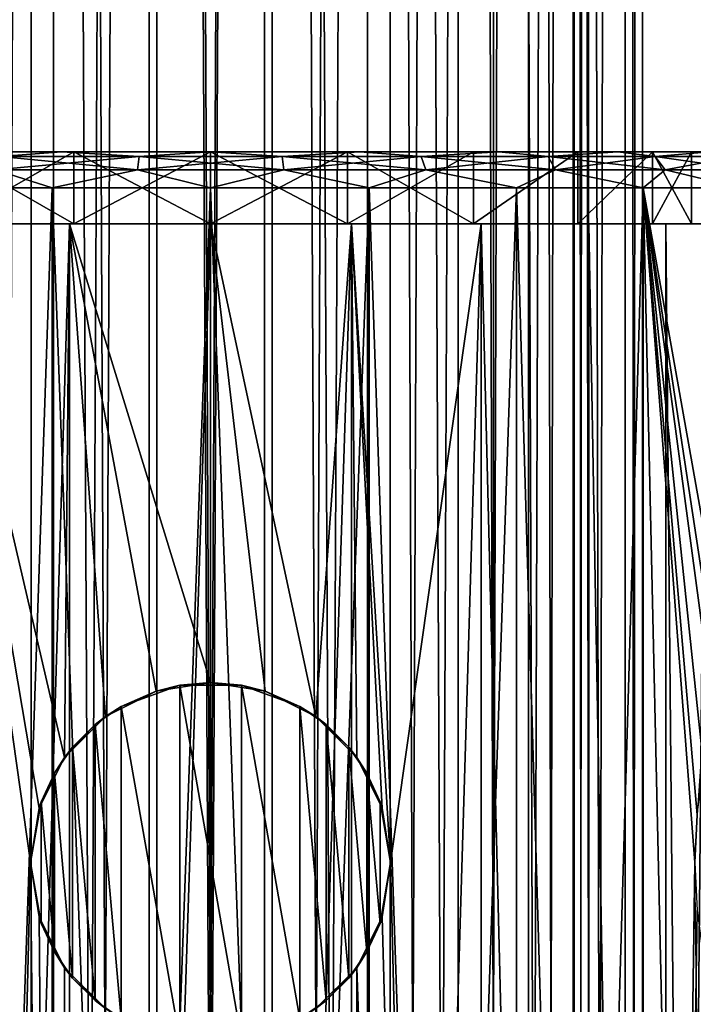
# Model space of a CAD drawing. Header units: millimetres. Extents: x -144 to 364, y -408 to 1133.
# Tile 184 of 256: x -5 to 13, y 379 to 406. Entities that reach past the tile are written whole.
import ezdxf

# ---------------------------------------------------------------- set-up
doc = ezdxf.new("R2010")
doc.units = ezdxf.units.MM
doc.header["$LTSCALE"] = 41.718519
for name, color, linetype in [('1242', 7, 'CONTINUOUS'), ('1243', 7, 'CONTINUOUS'), ('1244', 7, 'CONTINUOUS'), ('1245', 7, 'CONTINUOUS'), ('1246', 7, 'CONTINUOUS'), ('1247', 7, 'CONTINUOUS'), ('1248', 7, 'CONTINUOUS'), ('1249', 7, 'CONTINUOUS'), ('1250', 7, 'CONTINUOUS'), ('1251', 7, 'CONTINUOUS'), ('1258', 7, 'CONTINUOUS'), ('1259', 7, 'CONTINUOUS'), ('1264', 7, 'CONTINUOUS'), ('408', 7, 'CONTINUOUS'), ('417', 7, 'CONTINUOUS'), ('439', 7, 'CONTINUOUS'), ('440', 7, 'CONTINUOUS')]:
    doc.layers.add(name, color=color, linetype=linetype)

msp = doc.modelspace()

# ---------------------------------------------------------------- linework, layer by layer
at = {"layer": '1242', "color": 7, "linetype": 'CONTINUOUS', "true_color": 0xaaaaaa}
for points in [[(-8.001, 402.75, -13.856), (-11.314, 402.75, -11.313), (-3.803, 402.75, -12.953), (-8.001, 402.75, -13.856)], [(-3.803, 402.75, -12.953), (-11.314, 402.75, -11.313), (-7.299, 402.75, -11.357), (-3.803, 402.75, -12.953)], [(-4.141, 402.75, -15.455), (-8.001, 402.75, -13.856), (4.141, 402.75, -15.455), (-4.141, 402.75, -15.455)], [(4.141, 402.75, -15.455), (-8.001, 402.75, -13.856), (8.001, 402.75, -13.856), (4.141, 402.75, -15.455)], [(8.001, 402.75, -13.856), (-8.001, 402.75, -13.856), (0, 402.75, -13.5), (8.001, 402.75, -13.856)], [(0, 402.75, -13.5), (-8.001, 402.75, -13.856), (-3.803, 402.75, -12.953), (0, 402.75, -13.5)], [(-4.141, 402.75, 15.455), (8.001, 402.75, 13.856), (-8.001, 402.75, 13.856), (-4.141, 402.75, 15.455)], [(-8.001, 402.75, 13.856), (8.001, 402.75, 13.856), (0, 402.75, 13.5), (-8.001, 402.75, 13.856)], [(-8.001, 402.75, 13.856), (0, 402.75, 13.5), (-3.803, 402.75, 12.953), (-8.001, 402.75, 13.856)], [(-7.299, 402.75, 11.357), (-8.001, 402.75, 13.856), (-3.803, 402.75, 12.953), (-7.299, 402.75, 11.357)], [(0, 402.75, -16), (-4.141, 402.75, -15.455), (4.141, 402.75, -15.455), (0, 402.75, -16)], [(4.141, 402.75, 15.455), (8.001, 402.75, 13.856), (-4.141, 402.75, 15.455), (4.141, 402.75, 15.455)], [(0, 402.75, 16), (4.141, 402.75, 15.455), (-4.141, 402.75, 15.455), (0, 402.75, 16)], [(3.803, 402.75, -12.953), (8.001, 402.75, -13.856), (0, 402.75, -13.5), (3.803, 402.75, -12.953)], [(0, 402.75, 13.5), (8.001, 402.75, 13.856), (3.803, 402.75, 12.953), (0, 402.75, 13.5)], [(7.299, 402.75, -11.357), (8.001, 402.75, -13.856), (3.803, 402.75, -12.953), (7.299, 402.75, -11.357)], [(8.001, 402.75, 13.856), (11.314, 402.75, 11.313), (3.803, 402.75, 12.953), (8.001, 402.75, 13.856)], [(3.803, 402.75, 12.953), (11.314, 402.75, 11.313), (7.299, 402.75, 11.357), (3.803, 402.75, 12.953)], [(11.314, 402.75, -11.313), (8.001, 402.75, -13.856), (7.299, 402.75, -11.357), (11.314, 402.75, -11.313)], [(10.203, 402.75, -8.841), (11.314, 402.75, -11.313), (7.299, 402.75, -11.357), (10.203, 402.75, -8.841)], [(7.299, 402.75, 11.357), (11.314, 402.75, 11.313), (10.203, 402.75, 8.841), (7.299, 402.75, 11.357)], [(13.857, 402.75, -7.999), (11.314, 402.75, -11.313), (10.203, 402.75, -8.841), (13.857, 402.75, -7.999)], [(12.28, 402.75, -5.608), (13.857, 402.75, -7.999), (10.203, 402.75, -8.841), (12.28, 402.75, -5.608)], [(11.314, 402.75, 11.313), (13.857, 402.75, 7.999), (10.203, 402.75, 8.841), (11.314, 402.75, 11.313)], [(10.203, 402.75, 8.841), (13.857, 402.75, 7.999), (12.28, 402.75, 5.608), (10.203, 402.75, 8.841)], [(15.455, 402.75, -4.139), (13.857, 402.75, -7.999), (12.28, 402.75, -5.608), (15.455, 402.75, -4.139)], [(13.363, 402.75, -1.921), (15.455, 402.75, -4.139), (12.28, 402.75, -5.608), (13.363, 402.75, -1.921)], [(13.857, 402.75, 7.999), (15.455, 402.75, 4.139), (12.28, 402.75, 5.608), (13.857, 402.75, 7.999)], [(12.28, 402.75, 5.608), (15.455, 402.75, 4.139), (13.363, 402.75, 1.921), (12.28, 402.75, 5.608)], [(16, 402.75), (15.455, 402.75, -4.139), (13.363, 402.75, -1.921), (16, 402.75)], [(15.455, 402.75, 4.139), (16, 402.75), (13.363, 402.75, 1.921), (15.455, 402.75, 4.139)], [(13.363, 402.75, 1.921), (16, 402.75), (13.363, 402.75, -1.921), (13.363, 402.75, 1.921)]]:
    msp.add_3dface(points, dxfattribs=at)
at = {"layer": '1243', "color": 7, "linetype": 'CONTINUOUS', "true_color": 0xaaaaaa}
for points in [[(-8.5, 281.75, 14.722), (-4.4, 281.75, 16.421), (-8.5, 401.75, 14.722), (-8.5, 281.75, 14.722)], [(-8.5, 401.75, 14.722), (-4.4, 281.75, 16.421), (-4.4, 401.75, 16.421), (-8.5, 401.75, 14.722)], [(-4.4, 281.75, 16.421), (0, 281.75, 17), (-4.4, 401.75, 16.421), (-4.4, 281.75, 16.421)], [(-4.4, 401.75, 16.421), (0, 281.75, 17), (0, 401.75, 17), (-4.4, 401.75, 16.421)], [(0, 281.75, 17), (4.4, 281.75, 16.421), (0, 401.75, 17), (0, 281.75, 17)], [(0, 401.75, 17), (4.4, 281.75, 16.421), (4.4, 401.75, 16.421), (0, 401.75, 17)], [(4.4, 281.75, 16.421), (8.5, 281.75, 14.722), (4.4, 401.75, 16.421), (4.4, 281.75, 16.421)], [(4.4, 401.75, 16.421), (8.5, 281.75, 14.722), (8.5, 401.75, 14.722), (4.4, 401.75, 16.421)], [(8.5, 281.75, 14.722), (12.021, 281.75, 12.021), (8.5, 401.75, 14.722), (8.5, 281.75, 14.722)], [(8.5, 401.75, 14.722), (12.021, 281.75, 12.021), (12.021, 401.75, 12.021), (8.5, 401.75, 14.722)], [(12.021, 281.75, 12.021), (14.722, 281.75, 8.5), (12.021, 401.75, 12.021), (12.021, 281.75, 12.021)], [(12.021, 401.75, 12.021), (14.722, 281.75, 8.5), (13.456, 383, 10.389), (12.021, 401.75, 12.021)], [(14.722, 401.75, 8.5), (12.021, 401.75, 12.021), (14.388, 388.395, 9.054), (14.722, 401.75, 8.5)], [(14.388, 388.395, 9.054), (12.021, 401.75, 12.021), (14.158, 387.661, 9.41), (14.388, 388.395, 9.054)], [(14.158, 387.661, 9.41), (12.021, 401.75, 12.021), (13.986, 387.038, 9.663), (14.158, 387.661, 9.41)], [(13.986, 387.038, 9.663), (12.021, 401.75, 12.021), (13.692, 385.676, 10.077), (13.986, 387.038, 9.663)], [(13.692, 385.676, 10.077), (12.021, 401.75, 12.021), (13.515, 384.332, 10.312), (13.692, 385.676, 10.077)], [(13.515, 384.332, 10.312), (12.021, 401.75, 12.021), (13.456, 383, 10.389), (13.515, 384.332, 10.312)]]:
    msp.add_3dface(points, dxfattribs=at)
at = {"layer": '1244', "color": 7, "linetype": 'CONTINUOUS', "true_color": 0xaaaaaa}
for points in [[(-8.5, 401.75, -14.722), (-4.4, 401.75, -16.421), (-8.5, 281.75, -14.722), (-8.5, 401.75, -14.722)], [(-8.5, 281.75, -14.722), (-4.4, 401.75, -16.421), (-4.4, 281.75, -16.421), (-8.5, 281.75, -14.722)], [(-4.4, 401.75, -16.421), (0, 401.75, -17), (-4.4, 281.75, -16.421), (-4.4, 401.75, -16.421)], [(-4.4, 281.75, -16.421), (0, 401.75, -17), (0, 281.75, -17), (-4.4, 281.75, -16.421)], [(0, 401.75, -17), (4.4, 401.75, -16.421), (0, 281.75, -17), (0, 401.75, -17)], [(0, 281.75, -17), (4.4, 401.75, -16.421), (4.4, 281.75, -16.421), (0, 281.75, -17)], [(4.4, 401.75, -16.421), (8.5, 401.75, -14.722), (4.4, 281.75, -16.421), (4.4, 401.75, -16.421)], [(4.4, 281.75, -16.421), (8.5, 401.75, -14.722), (8.5, 281.75, -14.722), (4.4, 281.75, -16.421)], [(8.5, 401.75, -14.722), (12.021, 401.75, -12.021), (8.5, 281.75, -14.722), (8.5, 401.75, -14.722)], [(8.5, 281.75, -14.722), (12.021, 401.75, -12.021), (12.021, 281.75, -12.021), (8.5, 281.75, -14.722)], [(12.021, 401.75, -12.021), (14.722, 401.75, -8.5), (13.514, 384.327, -10.313), (12.021, 401.75, -12.021)], [(12.021, 281.75, -12.021), (12.021, 401.75, -12.021), (13.456, 383, -10.389), (12.021, 281.75, -12.021)], [(13.456, 383, -10.389), (12.021, 401.75, -12.021), (13.514, 384.327, -10.313), (13.456, 383, -10.389)], [(13.515, 381.668, -10.312), (12.021, 281.75, -12.021), (13.456, 383, -10.389), (13.515, 381.668, -10.312)], [(13.691, 380.325, -10.077), (12.021, 281.75, -12.021), (13.515, 381.668, -10.312), (13.691, 380.325, -10.077)], [(13.986, 378.962, -9.664), (12.021, 281.75, -12.021), (13.691, 380.325, -10.077), (13.986, 378.962, -9.664)]]:
    msp.add_3dface(points, dxfattribs=at)
at = {"layer": '1245', "color": 7, "linetype": 'CONTINUOUS', "true_color": 0xaaaaaa}
for points in [[(-3.803, 402.75, -12.953), (-7.299, 402.75, -11.357), (-3.803, 400.75, -12.953), (-3.803, 402.75, -12.953)], [(-3.803, 400.75, -12.953), (-7.299, 402.75, -11.357), (-7.299, 400.75, -11.357), (-3.803, 400.75, -12.953)], [(-7.299, 402.75, 11.357), (-3.803, 402.75, 12.953), (-7.299, 400.75, 11.357), (-7.299, 402.75, 11.357)], [(-7.299, 400.75, 11.357), (-3.803, 402.75, 12.953), (-3.803, 400.75, 12.953), (-7.299, 400.75, 11.357)], [(-3.803, 402.75, 12.953), (0, 402.75, 13.5), (-3.803, 400.75, 12.953), (-3.803, 402.75, 12.953)], [(-3.803, 400.75, 12.953), (0, 402.75, 13.5), (0, 400.75, 13.5), (-3.803, 400.75, 12.953)], [(0, 402.75, -13.5), (-3.803, 402.75, -12.953), (0, 400.75, -13.5), (0, 402.75, -13.5)], [(0, 400.75, -13.5), (-3.803, 402.75, -12.953), (-3.803, 400.75, -12.953), (0, 400.75, -13.5)]]:
    msp.add_3dface(points, dxfattribs=at)
at = {"layer": '1246', "color": 7, "linetype": 'CONTINUOUS', "true_color": 0xaaaaaa}
for points in [[(-3.916, 400.75, -13.337), (-7.299, 400.75, -11.357), (-7.515, 400.75, -11.693), (-3.916, 400.75, -13.337)], [(-7.515, 400.75, 11.693), (-7.299, 400.75, 11.357), (-3.916, 400.75, 13.337), (-7.515, 400.75, 11.693)], [(-3.803, 400.75, -12.953), (-7.299, 400.75, -11.357), (-3.916, 400.75, -13.337), (-3.803, 400.75, -12.953)], [(-7.299, 400.75, 11.357), (-3.803, 400.75, 12.953), (-3.916, 400.75, 13.337), (-7.299, 400.75, 11.357)], [(0, 400.75, -13.9), (-3.803, 400.75, -12.953), (-3.916, 400.75, -13.337), (0, 400.75, -13.9)], [(-3.803, 400.75, 12.953), (0, 400.75, 13.5), (-3.916, 400.75, 13.337), (-3.803, 400.75, 12.953)], [(0, 400.75, 13.5), (0, 400.75, 13.9), (-3.916, 400.75, 13.337), (0, 400.75, 13.5)], [(0, 400.75, -13.5), (-3.803, 400.75, -12.953), (0, 400.75, -13.9), (0, 400.75, -13.5)], [(3.916, 400.75, -13.337), (0, 400.75, -13.5), (0, 400.75, -13.9), (3.916, 400.75, -13.337)], [(0, 400.75, -13.5), (3.916, 400.75, -13.337), (3.803, 400.75, -12.953), (0, 400.75, -13.5)], [(0, 400.75, 13.9), (0, 400.75, 13.5), (3.803, 400.75, 12.953), (0, 400.75, 13.9)], [(3.916, 400.75, 13.337), (0, 400.75, 13.9), (3.803, 400.75, 12.953), (3.916, 400.75, 13.337)], [(7.299, 400.75, 11.357), (3.916, 400.75, 13.337), (3.803, 400.75, 12.953), (7.299, 400.75, 11.357)], [(3.803, 400.75, -12.953), (3.916, 400.75, -13.337), (7.299, 400.75, -11.357), (3.803, 400.75, -12.953)], [(7.515, 400.75, 11.693), (3.916, 400.75, 13.337), (7.299, 400.75, 11.357), (7.515, 400.75, 11.693)], [(3.916, 400.75, -13.337), (7.515, 400.75, -11.693), (7.299, 400.75, -11.357), (3.916, 400.75, -13.337)], [(10.203, 400.75, 8.841), (7.515, 400.75, 11.693), (7.299, 400.75, 11.357), (10.203, 400.75, 8.841)], [(7.299, 400.75, -11.357), (7.515, 400.75, -11.693), (10.203, 400.75, -8.841), (7.299, 400.75, -11.357)], [(10.505, 400.75, 9.103), (7.515, 400.75, 11.693), (10.203, 400.75, 8.841), (10.505, 400.75, 9.103)], [(7.515, 400.75, -11.693), (10.505, 400.75, -9.103), (10.203, 400.75, -8.841), (7.515, 400.75, -11.693)], [(12.28, 400.75, 5.608), (10.505, 400.75, 9.103), (10.203, 400.75, 8.841), (12.28, 400.75, 5.608)], [(10.203, 400.75, -8.841), (10.505, 400.75, -9.103), (12.28, 400.75, -5.608), (10.203, 400.75, -8.841)], [(12.644, 400.75, 5.774), (10.505, 400.75, 9.103), (12.28, 400.75, 5.608), (12.644, 400.75, 5.774)], [(10.505, 400.75, -9.103), (12.644, 400.75, -5.774), (12.28, 400.75, -5.608), (10.505, 400.75, -9.103)], [(13.363, 400.75, 1.921), (12.644, 400.75, 5.774), (12.28, 400.75, 5.608), (13.363, 400.75, 1.921)], [(12.28, 400.75, -5.608), (12.644, 400.75, -5.774), (13.363, 400.75, -1.921), (12.28, 400.75, -5.608)], [(13.759, 400.75, 1.978), (12.644, 400.75, 5.774), (13.363, 400.75, 1.921), (13.759, 400.75, 1.978)], [(12.644, 400.75, -5.774), (13.759, 400.75, -1.978), (13.363, 400.75, -1.921), (12.644, 400.75, -5.774)], [(13.759, 400.75, -1.978), (13.759, 400.75, 1.978), (13.363, 400.75, 1.921), (13.759, 400.75, -1.978)], [(13.363, 400.75, -1.921), (13.759, 400.75, -1.978), (13.363, 400.75, 1.921), (13.363, 400.75, -1.921)]]:
    msp.add_3dface(points, dxfattribs=at)
at = {"layer": '1247', "color": 7, "linetype": 'CONTINUOUS', "true_color": 0xaaaaaa}
for points in [[(-3.916, 280.75, 13.337), (-7.515, 280.75, 11.693), (-3.916, 400.75, 13.337), (-3.916, 280.75, 13.337)], [(-7.515, 280.75, 11.693), (-7.515, 400.75, 11.693), (-3.916, 400.75, 13.337), (-7.515, 280.75, 11.693)], [(-7.515, 400.75, -11.693), (-7.515, 280.75, -11.693), (-5, 383, -12.97), (-7.515, 400.75, -11.693)], [(-3.916, 400.75, -13.337), (-7.515, 400.75, -11.693), (-4.059, 385.92, -13.294), (-3.916, 400.75, -13.337)], [(-7.515, 400.75, -11.693), (-5, 383, -12.97), (-4.766, 384.51, -13.057), (-7.515, 400.75, -11.693)], [(-4.059, 385.92, -13.294), (-7.515, 400.75, -11.693), (-4.766, 384.51, -13.057), (-4.059, 385.92, -13.294)], [(-2.924, 387.056, -13.589), (-3.916, 400.75, -13.337), (-4.059, 385.92, -13.294), (-2.924, 387.056, -13.589)], [(0, 280.75, 13.9), (-3.916, 280.75, 13.337), (0, 400.75, 13.9), (0, 280.75, 13.9)], [(0, 400.75, 13.9), (-3.916, 280.75, 13.337), (-3.916, 400.75, 13.337), (0, 400.75, 13.9)], [(0, 400.75, -13.9), (-3.916, 400.75, -13.337), (0, 388, -13.9), (0, 400.75, -13.9)], [(0, 388, -13.9), (-3.916, 400.75, -13.337), (-1.517, 387.764, -13.817), (0, 388, -13.9)], [(-1.517, 387.764, -13.817), (-3.916, 400.75, -13.337), (-2.924, 387.056, -13.589), (-1.517, 387.764, -13.817)], [(-7.515, 280.75, -11.693), (-3.916, 280.75, -13.337), (-5, 383, -12.97), (-7.515, 280.75, -11.693)], [(-5, 383, -12.97), (-3.916, 280.75, -13.337), (-4.766, 381.49, -13.057), (-5, 383, -12.97)], [(-4.766, 381.49, -13.057), (-3.916, 280.75, -13.337), (-4.059, 380.08, -13.294), (-4.766, 381.49, -13.057)], [(-4.059, 380.08, -13.294), (-3.916, 280.75, -13.337), (-2.924, 378.944, -13.589), (-4.059, 380.08, -13.294)]]:
    msp.add_3dface(points, dxfattribs=at)
at = {"layer": '1248', "color": 7, "linetype": 'CONTINUOUS', "true_color": 0xaaaaaa}
for points in [[(0, 402.75, 13.5), (3.803, 402.75, 12.953), (0, 400.75, 13.5), (0, 402.75, 13.5)], [(0, 400.75, 13.5), (3.803, 402.75, 12.953), (3.803, 400.75, 12.953), (0, 400.75, 13.5)], [(3.803, 402.75, -12.953), (0, 402.75, -13.5), (3.803, 400.75, -12.953), (3.803, 402.75, -12.953)], [(0, 402.75, -13.5), (0, 400.75, -13.5), (3.803, 400.75, -12.953), (0, 402.75, -13.5)], [(3.803, 402.75, 12.953), (7.299, 402.75, 11.357), (3.803, 400.75, 12.953), (3.803, 402.75, 12.953)], [(7.299, 402.75, 11.357), (7.299, 400.75, 11.357), (3.803, 400.75, 12.953), (7.299, 402.75, 11.357)], [(7.299, 402.75, -11.357), (3.803, 402.75, -12.953), (7.299, 400.75, -11.357), (7.299, 402.75, -11.357)], [(3.803, 402.75, -12.953), (3.803, 400.75, -12.953), (7.299, 400.75, -11.357), (3.803, 402.75, -12.953)], [(7.299, 402.75, 11.357), (10.203, 402.75, 8.841), (7.299, 400.75, 11.357), (7.299, 402.75, 11.357)], [(10.203, 402.75, 8.841), (10.203, 400.75, 8.841), (7.299, 400.75, 11.357), (10.203, 402.75, 8.841)], [(10.203, 402.75, -8.841), (7.299, 402.75, -11.357), (7.299, 400.75, -11.357), (10.203, 402.75, -8.841)], [(10.203, 402.75, -8.841), (7.299, 400.75, -11.357), (10.203, 400.75, -8.841), (10.203, 402.75, -8.841)], [(10.203, 402.75, 8.841), (12.28, 402.75, 5.608), (10.203, 400.75, 8.841), (10.203, 402.75, 8.841)], [(12.28, 402.75, 5.608), (12.28, 400.75, 5.608), (10.203, 400.75, 8.841), (12.28, 402.75, 5.608)], [(12.28, 402.75, -5.608), (10.203, 402.75, -8.841), (10.203, 400.75, -8.841), (12.28, 402.75, -5.608)], [(12.28, 402.75, -5.608), (10.203, 400.75, -8.841), (12.28, 400.75, -5.608), (12.28, 402.75, -5.608)], [(12.28, 402.75, 5.608), (13.363, 402.75, 1.921), (12.28, 400.75, 5.608), (12.28, 402.75, 5.608)], [(13.363, 402.75, 1.921), (13.363, 400.75, 1.921), (12.28, 400.75, 5.608), (13.363, 402.75, 1.921)], [(13.363, 402.75, -1.921), (12.28, 402.75, -5.608), (13.363, 400.75, -1.921), (13.363, 402.75, -1.921)], [(12.28, 402.75, -5.608), (12.28, 400.75, -5.608), (13.363, 400.75, -1.921), (12.28, 402.75, -5.608)], [(13.363, 402.75, 1.921), (13.363, 402.75, -1.921), (13.363, 400.75, 1.921), (13.363, 402.75, 1.921)], [(13.363, 402.75, -1.921), (13.363, 400.75, -1.921), (13.363, 400.75, 1.921), (13.363, 402.75, -1.921)]]:
    msp.add_3dface(points, dxfattribs=at)
at = {"layer": '1249', "color": 7, "linetype": 'CONTINUOUS', "true_color": 0xaaaaaa}
for points in [[(3.916, 280.75, 13.337), (0, 280.75, 13.9), (3.916, 400.75, 13.337), (3.916, 280.75, 13.337)], [(0, 280.75, 13.9), (0, 400.75, 13.9), (3.916, 400.75, 13.337), (0, 280.75, 13.9)], [(3.916, 400.75, -13.337), (0, 400.75, -13.9), (2.924, 387.056, -13.589), (3.916, 400.75, -13.337)], [(0, 400.75, -13.9), (0, 388, -13.9), (1.517, 387.764, -13.817), (0, 400.75, -13.9)], [(2.924, 387.056, -13.589), (0, 400.75, -13.9), (1.517, 387.764, -13.817), (2.924, 387.056, -13.589)], [(4.059, 385.92, -13.294), (3.916, 400.75, -13.337), (2.924, 387.056, -13.589), (4.059, 385.92, -13.294)], [(7.515, 280.75, 11.693), (3.916, 280.75, 13.337), (7.515, 400.75, 11.693), (7.515, 280.75, 11.693)], [(3.916, 280.75, 13.337), (3.916, 400.75, 13.337), (7.515, 400.75, 11.693), (3.916, 280.75, 13.337)], [(7.515, 400.75, -11.693), (3.916, 400.75, -13.337), (5, 383, -12.97), (7.515, 400.75, -11.693)], [(5, 383, -12.97), (3.916, 400.75, -13.337), (4.766, 384.51, -13.057), (5, 383, -12.97)], [(4.766, 384.51, -13.057), (3.916, 400.75, -13.337), (4.059, 385.92, -13.294), (4.766, 384.51, -13.057)], [(7.515, 280.75, -11.693), (7.515, 400.75, -11.693), (5, 383, -12.97), (7.515, 280.75, -11.693)], [(7.515, 280.75, -11.693), (10.505, 280.75, -9.103), (7.515, 400.75, -11.693), (7.515, 280.75, -11.693)], [(10.505, 280.75, -9.103), (10.505, 400.75, -9.103), (7.515, 400.75, -11.693), (10.505, 280.75, -9.103)], [(10.505, 280.75, 9.103), (7.515, 280.75, 11.693), (7.515, 400.75, 11.693), (10.505, 280.75, 9.103)], [(10.505, 280.75, 9.103), (7.515, 400.75, 11.693), (10.505, 400.75, 9.103), (10.505, 280.75, 9.103)], [(10.505, 280.75, -9.103), (12.644, 280.75, -5.774), (10.505, 400.75, -9.103), (10.505, 280.75, -9.103)], [(12.644, 280.75, -5.774), (12.644, 400.75, -5.774), (10.505, 400.75, -9.103), (12.644, 280.75, -5.774)], [(12.644, 280.75, 5.774), (10.505, 280.75, 9.103), (10.505, 400.75, 9.103), (12.644, 280.75, 5.774)], [(12.644, 280.75, 5.774), (10.505, 400.75, 9.103), (12.644, 400.75, 5.774), (12.644, 280.75, 5.774)], [(12.644, 280.75, -5.774), (13.759, 280.75, -1.978), (12.644, 400.75, -5.774), (12.644, 280.75, -5.774)], [(13.759, 280.75, -1.978), (13.759, 400.75, -1.978), (12.644, 400.75, -5.774), (13.759, 280.75, -1.978)], [(13.759, 280.75, 1.978), (12.644, 280.75, 5.774), (13.759, 400.75, 1.978), (13.759, 280.75, 1.978)], [(12.644, 280.75, 5.774), (12.644, 400.75, 5.774), (13.759, 400.75, 1.978), (12.644, 280.75, 5.774)], [(4.766, 381.49, -13.057), (7.515, 280.75, -11.693), (5, 383, -12.97), (4.766, 381.49, -13.057)], [(4.059, 380.08, -13.294), (7.515, 280.75, -11.693), (4.766, 381.49, -13.057), (4.059, 380.08, -13.294)], [(2.924, 378.944, -13.589), (3.916, 280.75, -13.337), (4.059, 380.08, -13.294), (2.924, 378.944, -13.589)], [(3.916, 280.75, -13.337), (7.515, 280.75, -11.693), (4.059, 380.08, -13.294), (3.916, 280.75, -13.337)]]:
    msp.add_3dface(points, dxfattribs=at)
at = {"layer": '1250', "color": 7, "linetype": 'CONTINUOUS', "true_color": 0xaaaaaa}
for points in [[(-8.001, 402.75, -13.856), (-4.141, 402.75, -15.455), (-5.851, 402.616, -15.427), (-8.001, 402.75, -13.856)], [(-5.851, 402.616, -15.427), (-4.141, 402.75, -15.455), (-1.989, 402.616, -16.379), (-5.851, 402.616, -15.427)], [(-4.141, 402.75, -15.455), (0, 402.75, -16), (-1.989, 402.616, -16.379), (-4.141, 402.75, -15.455)], [(-1.989, 402.616, -16.379), (0, 402.75, -16), (1.989, 402.616, -16.379), (-1.989, 402.616, -16.379)], [(0, 402.75, -16), (4.141, 402.75, -15.455), (1.989, 402.616, -16.379), (0, 402.75, -16)], [(1.989, 402.616, -16.379), (4.141, 402.75, -15.455), (5.851, 402.616, -15.427), (1.989, 402.616, -16.379)], [(4.141, 402.75, -15.455), (8.001, 402.75, -13.856), (5.851, 402.616, -15.427), (4.141, 402.75, -15.455)], [(5.851, 402.616, -15.427), (8.001, 402.75, -13.856), (9.373, 402.616, -13.579), (5.851, 402.616, -15.427)], [(8.001, 402.75, -13.856), (11.314, 402.75, -11.313), (9.373, 402.616, -13.579), (8.001, 402.75, -13.856)], [(9.373, 402.616, -13.579), (11.314, 402.75, -11.313), (12.35, 402.616, -10.941), (9.373, 402.616, -13.579)], [(11.314, 402.75, -11.313), (13.857, 402.75, -7.999), (12.35, 402.616, -10.941), (11.314, 402.75, -11.313)], [(12.35, 402.616, -10.941), (13.857, 402.75, -7.999), (14.61, 402.616, -7.668), (12.35, 402.616, -10.941)], [(-5.851, 402.616, -15.427), (-1.989, 402.616, -16.379), (-5.981, 402.25, -15.77), (-5.851, 402.616, -15.427)], [(-5.981, 402.25, -15.77), (-1.989, 402.616, -16.379), (-2.033, 402.25, -16.743), (-5.981, 402.25, -15.77)], [(-1.989, 402.616, -16.379), (1.989, 402.616, -16.379), (-2.033, 402.25, -16.743), (-1.989, 402.616, -16.379)], [(-2.033, 402.25, -16.743), (1.989, 402.616, -16.379), (2.033, 402.25, -16.743), (-2.033, 402.25, -16.743)], [(1.989, 402.616, -16.379), (5.851, 402.616, -15.427), (2.033, 402.25, -16.743), (1.989, 402.616, -16.379)], [(2.033, 402.25, -16.743), (5.851, 402.616, -15.427), (5.981, 402.25, -15.77), (2.033, 402.25, -16.743)], [(5.851, 402.616, -15.427), (9.373, 402.616, -13.579), (5.981, 402.25, -15.77), (5.851, 402.616, -15.427)], [(5.981, 402.25, -15.77), (9.373, 402.616, -13.579), (9.581, 402.25, -13.88), (5.981, 402.25, -15.77)], [(9.373, 402.616, -13.579), (12.35, 402.616, -10.941), (9.581, 402.25, -13.88), (9.373, 402.616, -13.579)], [(9.581, 402.25, -13.88), (12.35, 402.616, -10.941), (12.624, 402.25, -11.184), (9.581, 402.25, -13.88)], [(12.35, 402.616, -10.941), (14.61, 402.616, -7.668), (12.624, 402.25, -11.184), (12.35, 402.616, -10.941)], [(12.624, 402.25, -11.184), (14.61, 402.616, -7.668), (14.934, 402.25, -7.838), (12.624, 402.25, -11.184)], [(-4.4, 401.75, -16.421), (-8.5, 401.75, -14.722), (-5.981, 402.25, -15.77), (-4.4, 401.75, -16.421)], [(-4.4, 401.75, -16.421), (-5.981, 402.25, -15.77), (-2.033, 402.25, -16.743), (-4.4, 401.75, -16.421)], [(0, 401.75, -17), (-4.4, 401.75, -16.421), (-2.033, 402.25, -16.743), (0, 401.75, -17)], [(0, 401.75, -17), (-2.033, 402.25, -16.743), (2.033, 402.25, -16.743), (0, 401.75, -17)], [(4.4, 401.75, -16.421), (0, 401.75, -17), (2.033, 402.25, -16.743), (4.4, 401.75, -16.421)], [(4.4, 401.75, -16.421), (2.033, 402.25, -16.743), (5.981, 402.25, -15.77), (4.4, 401.75, -16.421)], [(8.5, 401.75, -14.722), (4.4, 401.75, -16.421), (5.981, 402.25, -15.77), (8.5, 401.75, -14.722)], [(8.5, 401.75, -14.722), (5.981, 402.25, -15.77), (9.581, 402.25, -13.88), (8.5, 401.75, -14.722)], [(12.021, 401.75, -12.021), (8.5, 401.75, -14.722), (9.581, 402.25, -13.88), (12.021, 401.75, -12.021)], [(12.021, 401.75, -12.021), (9.581, 402.25, -13.88), (12.624, 402.25, -11.184), (12.021, 401.75, -12.021)], [(14.722, 401.75, -8.5), (12.021, 401.75, -12.021), (12.624, 402.25, -11.184), (14.722, 401.75, -8.5)], [(14.722, 401.75, -8.5), (12.624, 402.25, -11.184), (14.934, 402.25, -7.838), (14.722, 401.75, -8.5)]]:
    msp.add_3dface(points, dxfattribs=at)
at = {"layer": '1251', "color": 7, "linetype": 'CONTINUOUS', "true_color": 0xaaaaaa}
for points in [[(-4.141, 402.75, 15.455), (-8.001, 402.75, 13.856), (-5.851, 402.616, 15.427), (-4.141, 402.75, 15.455)], [(-1.989, 402.616, 16.379), (-4.141, 402.75, 15.455), (-5.851, 402.616, 15.427), (-1.989, 402.616, 16.379)], [(0, 402.75, 16), (-4.141, 402.75, 15.455), (-1.989, 402.616, 16.379), (0, 402.75, 16)], [(1.989, 402.616, 16.379), (0, 402.75, 16), (-1.989, 402.616, 16.379), (1.989, 402.616, 16.379)], [(4.141, 402.75, 15.455), (0, 402.75, 16), (1.989, 402.616, 16.379), (4.141, 402.75, 15.455)], [(5.851, 402.616, 15.427), (4.141, 402.75, 15.455), (1.989, 402.616, 16.379), (5.851, 402.616, 15.427)], [(8.001, 402.75, 13.856), (4.141, 402.75, 15.455), (5.851, 402.616, 15.427), (8.001, 402.75, 13.856)], [(9.373, 402.616, 13.579), (8.001, 402.75, 13.856), (5.851, 402.616, 15.427), (9.373, 402.616, 13.579)], [(11.314, 402.75, 11.313), (8.001, 402.75, 13.856), (9.373, 402.616, 13.579), (11.314, 402.75, 11.313)], [(12.35, 402.616, 10.941), (11.314, 402.75, 11.313), (9.373, 402.616, 13.579), (12.35, 402.616, 10.941)], [(13.857, 402.75, 7.999), (11.314, 402.75, 11.313), (12.35, 402.616, 10.941), (13.857, 402.75, 7.999)], [(14.61, 402.616, 7.668), (13.857, 402.75, 7.999), (12.35, 402.616, 10.941), (14.61, 402.616, 7.668)], [(-2.033, 402.25, 16.743), (-5.851, 402.616, 15.427), (-5.981, 402.25, 15.77), (-2.033, 402.25, 16.743)], [(-1.989, 402.616, 16.379), (-5.851, 402.616, 15.427), (-2.033, 402.25, 16.743), (-1.989, 402.616, 16.379)], [(2.033, 402.25, 16.743), (-1.989, 402.616, 16.379), (-2.033, 402.25, 16.743), (2.033, 402.25, 16.743)], [(1.989, 402.616, 16.379), (-1.989, 402.616, 16.379), (2.033, 402.25, 16.743), (1.989, 402.616, 16.379)], [(5.851, 402.616, 15.427), (1.989, 402.616, 16.379), (5.981, 402.25, 15.77), (5.851, 402.616, 15.427)], [(5.981, 402.25, 15.77), (1.989, 402.616, 16.379), (2.033, 402.25, 16.743), (5.981, 402.25, 15.77)], [(9.373, 402.616, 13.579), (5.851, 402.616, 15.427), (9.581, 402.25, 13.88), (9.373, 402.616, 13.579)], [(9.581, 402.25, 13.88), (5.851, 402.616, 15.427), (5.981, 402.25, 15.77), (9.581, 402.25, 13.88)], [(12.35, 402.616, 10.941), (9.373, 402.616, 13.579), (12.624, 402.25, 11.184), (12.35, 402.616, 10.941)], [(12.624, 402.25, 11.184), (9.373, 402.616, 13.579), (9.581, 402.25, 13.88), (12.624, 402.25, 11.184)], [(14.61, 402.616, 7.668), (12.35, 402.616, 10.941), (14.934, 402.25, 7.838), (14.61, 402.616, 7.668)], [(14.934, 402.25, 7.838), (12.35, 402.616, 10.941), (12.624, 402.25, 11.184), (14.934, 402.25, 7.838)], [(-8.5, 401.75, 14.722), (-4.4, 401.75, 16.421), (-5.981, 402.25, 15.77), (-8.5, 401.75, 14.722)], [(-4.4, 401.75, 16.421), (-2.033, 402.25, 16.743), (-5.981, 402.25, 15.77), (-4.4, 401.75, 16.421)], [(-4.4, 401.75, 16.421), (0, 401.75, 17), (-2.033, 402.25, 16.743), (-4.4, 401.75, 16.421)], [(0, 401.75, 17), (2.033, 402.25, 16.743), (-2.033, 402.25, 16.743), (0, 401.75, 17)], [(0, 401.75, 17), (4.4, 401.75, 16.421), (2.033, 402.25, 16.743), (0, 401.75, 17)], [(4.4, 401.75, 16.421), (5.981, 402.25, 15.77), (2.033, 402.25, 16.743), (4.4, 401.75, 16.421)], [(4.4, 401.75, 16.421), (8.5, 401.75, 14.722), (5.981, 402.25, 15.77), (4.4, 401.75, 16.421)], [(8.5, 401.75, 14.722), (9.581, 402.25, 13.88), (5.981, 402.25, 15.77), (8.5, 401.75, 14.722)], [(8.5, 401.75, 14.722), (12.021, 401.75, 12.021), (9.581, 402.25, 13.88), (8.5, 401.75, 14.722)], [(12.021, 401.75, 12.021), (12.624, 402.25, 11.184), (9.581, 402.25, 13.88), (12.021, 401.75, 12.021)], [(12.021, 401.75, 12.021), (14.722, 401.75, 8.5), (12.624, 402.25, 11.184), (12.021, 401.75, 12.021)], [(14.722, 401.75, 8.5), (14.934, 402.25, 7.838), (12.624, 402.25, 11.184), (14.722, 401.75, 8.5)]]:
    msp.add_3dface(points, dxfattribs=at)
at = {"layer": '1258', "color": 7, "linetype": 'CONTINUOUS', "true_color": 0xaaaaaa}
for points in [[(-0.855, 387.926, -16.899), (-1.517, 387.764, -13.817), (-2.483, 387.34, -16.738), (-0.855, 387.926, -16.899)], [(0, 388, -13.9), (-1.517, 387.764, -13.817), (-0.855, 387.926, -16.899), (0, 388, -13.9)], [(0.855, 387.926, -16.899), (0, 388, -13.9), (-0.855, 387.926, -16.899), (0.855, 387.926, -16.899)], [(1.517, 387.764, -13.817), (0, 388, -13.9), (0.855, 387.926, -16.899), (1.517, 387.764, -13.817)], [(2.483, 387.34, -16.738), (1.517, 387.764, -13.817), (0.855, 387.926, -16.899), (2.483, 387.34, -16.738)], [(-1.517, 387.764, -13.817), (-2.924, 387.056, -13.589), (-2.483, 387.34, -16.738), (-1.517, 387.764, -13.817)], [(2.924, 387.056, -13.589), (1.517, 387.764, -13.817), (2.483, 387.34, -16.738), (2.924, 387.056, -13.589)], [(-2.483, 387.34, -16.738), (-2.924, 387.056, -13.589), (-3.208, 386.835, -16.614), (-2.483, 387.34, -16.738)], [(3.208, 386.835, -16.614), (2.924, 387.056, -13.589), (2.483, 387.34, -16.738), (3.208, 386.835, -16.614)], [(-2.924, 387.056, -13.589), (-4.059, 385.92, -13.294), (-3.208, 386.835, -16.614), (-2.924, 387.056, -13.589)], [(4.059, 385.92, -13.294), (2.924, 387.056, -13.589), (3.836, 386.207, -16.48), (4.059, 385.92, -13.294)], [(3.836, 386.207, -16.48), (2.924, 387.056, -13.589), (3.208, 386.835, -16.614), (3.836, 386.207, -16.48)], [(-3.208, 386.835, -16.614), (-4.059, 385.92, -13.294), (-3.836, 386.207, -16.48), (-3.208, 386.835, -16.614)], [(-3.836, 386.207, -16.48), (-4.059, 385.92, -13.294), (-4.341, 385.481, -16.354), (-3.836, 386.207, -16.48)], [(4.341, 385.481, -16.354), (4.059, 385.92, -13.294), (3.836, 386.207, -16.48), (4.341, 385.481, -16.354)], [(-4.059, 385.92, -13.294), (-4.766, 384.51, -13.057), (-4.341, 385.481, -16.354), (-4.059, 385.92, -13.294)], [(4.766, 384.51, -13.057), (4.059, 385.92, -13.294), (4.707, 384.687, -16.253), (4.766, 384.51, -13.057)], [(4.707, 384.687, -16.253), (4.059, 385.92, -13.294), (4.341, 385.481, -16.354), (4.707, 384.687, -16.253)], [(-4.341, 385.481, -16.354), (-4.766, 384.51, -13.057), (-4.707, 384.687, -16.253), (-4.341, 385.481, -16.354)], [(-4.766, 384.51, -13.057), (-5, 383, -12.97), (-4.707, 384.687, -16.253), (-4.766, 384.51, -13.057)], [(-4.707, 384.687, -16.253), (-5, 383, -12.97), (-5, 383, -16.165), (-4.707, 384.687, -16.253)], [(5, 383, -16.165), (4.766, 384.51, -13.057), (4.707, 384.687, -16.253), (5, 383, -16.165)], [(5, 383, -12.97), (4.766, 384.51, -13.057), (5, 383, -16.165), (5, 383, -12.97)]]:
    msp.add_3dface(points, dxfattribs=at)
at = {"layer": '1259', "color": 7, "linetype": 'CONTINUOUS', "true_color": 0xaaaaaa}
for points in [[(-5, 383, -12.97), (-4.766, 381.49, -13.057), (-5, 383, -16.165), (-5, 383, -12.97)], [(-5, 383, -16.165), (-4.766, 381.49, -13.057), (-4.707, 381.313, -16.253), (-5, 383, -16.165)], [(4.766, 381.49, -13.057), (5, 383, -12.97), (4.707, 381.313, -16.253), (4.766, 381.49, -13.057)], [(5, 383, -12.97), (5, 383, -16.165), (4.707, 381.313, -16.253), (5, 383, -12.97)], [(-4.766, 381.49, -13.057), (-4.059, 380.08, -13.294), (-4.707, 381.313, -16.253), (-4.766, 381.49, -13.057)], [(-4.707, 381.313, -16.253), (-4.059, 380.08, -13.294), (-4.341, 380.519, -16.354), (-4.707, 381.313, -16.253)], [(4.059, 380.08, -13.294), (4.766, 381.49, -13.057), (4.341, 380.519, -16.354), (4.059, 380.08, -13.294)], [(4.341, 380.519, -16.354), (4.766, 381.49, -13.057), (4.707, 381.313, -16.253), (4.341, 380.519, -16.354)], [(-4.341, 380.519, -16.354), (-4.059, 380.08, -13.294), (-3.836, 379.793, -16.48), (-4.341, 380.519, -16.354)], [(3.836, 379.793, -16.48), (4.059, 380.08, -13.294), (4.341, 380.519, -16.354), (3.836, 379.793, -16.48)], [(-4.059, 380.08, -13.294), (-2.924, 378.944, -13.589), (-3.836, 379.793, -16.48), (-4.059, 380.08, -13.294)], [(2.924, 378.944, -13.589), (4.059, 380.08, -13.294), (3.208, 379.165, -16.614), (2.924, 378.944, -13.589)], [(3.208, 379.165, -16.614), (4.059, 380.08, -13.294), (3.836, 379.793, -16.48), (3.208, 379.165, -16.614)], [(-3.836, 379.793, -16.48), (-2.924, 378.944, -13.589), (-3.208, 379.165, -16.614), (-3.836, 379.793, -16.48)], [(-3.208, 379.165, -16.614), (-2.924, 378.944, -13.589), (-2.483, 378.66, -16.738), (-3.208, 379.165, -16.614)], [(2.483, 378.66, -16.738), (2.924, 378.944, -13.589), (3.208, 379.165, -16.614), (2.483, 378.66, -16.738)]]:
    msp.add_3dface(points, dxfattribs=at)
at = {"layer": '1264', "linetype": 'CONTINUOUS'}
for points in [[(-0.855, 387.926, -16.899), (-2.483, 387.34, -16.738), (-0.855, 378.074, -16.899), (-0.855, 387.926, -16.899)], [(0.855, 387.926, -16.899), (-0.855, 387.926, -16.899), (0.855, 378.074, -16.899), (0.855, 387.926, -16.899)], [(-0.855, 387.926, -16.899), (-0.855, 378.074, -16.899), (0.855, 378.074, -16.899), (-0.855, 387.926, -16.899)], [(2.483, 387.34, -16.738), (0.855, 387.926, -16.899), (2.483, 378.66, -16.738), (2.483, 387.34, -16.738)], [(0.855, 387.926, -16.899), (0.855, 378.074, -16.899), (2.483, 378.66, -16.738), (0.855, 387.926, -16.899)], [(-2.483, 387.34, -16.738), (-3.208, 386.835, -16.614), (-2.483, 378.66, -16.738), (-2.483, 387.34, -16.738)], [(-2.483, 387.34, -16.738), (-2.483, 378.66, -16.738), (-0.855, 378.074, -16.899), (-2.483, 387.34, -16.738)], [(3.208, 386.835, -16.614), (2.483, 387.34, -16.738), (3.208, 379.165, -16.614), (3.208, 386.835, -16.614)], [(2.483, 387.34, -16.738), (2.483, 378.66, -16.738), (3.208, 379.165, -16.614), (2.483, 387.34, -16.738)], [(-3.208, 386.835, -16.614), (-3.836, 386.207, -16.48), (-3.208, 379.165, -16.614), (-3.208, 386.835, -16.614)], [(-3.208, 386.835, -16.614), (-3.208, 379.165, -16.614), (-2.483, 378.66, -16.738), (-3.208, 386.835, -16.614)], [(3.836, 386.207, -16.48), (3.208, 386.835, -16.614), (3.836, 379.793, -16.48), (3.836, 386.207, -16.48)], [(3.208, 386.835, -16.614), (3.208, 379.165, -16.614), (3.836, 379.793, -16.48), (3.208, 386.835, -16.614)], [(-3.836, 386.207, -16.48), (-4.341, 385.481, -16.354), (-3.836, 379.793, -16.48), (-3.836, 386.207, -16.48)], [(-3.836, 386.207, -16.48), (-3.836, 379.793, -16.48), (-3.208, 379.165, -16.614), (-3.836, 386.207, -16.48)], [(4.341, 385.481, -16.354), (3.836, 386.207, -16.48), (4.341, 380.519, -16.354), (4.341, 385.481, -16.354)], [(3.836, 386.207, -16.48), (3.836, 379.793, -16.48), (4.341, 380.519, -16.354), (3.836, 386.207, -16.48)], [(-4.341, 385.481, -16.354), (-4.707, 384.687, -16.253), (-4.341, 380.519, -16.354), (-4.341, 385.481, -16.354)], [(-4.341, 385.481, -16.354), (-4.341, 380.519, -16.354), (-3.836, 379.793, -16.48), (-4.341, 385.481, -16.354)], [(4.707, 384.687, -16.253), (4.341, 385.481, -16.354), (4.707, 381.313, -16.253), (4.707, 384.687, -16.253)], [(4.341, 385.481, -16.354), (4.341, 380.519, -16.354), (4.707, 381.313, -16.253), (4.341, 385.481, -16.354)], [(-4.707, 384.687, -16.253), (-5, 383, -16.165), (-4.707, 381.313, -16.253), (-4.707, 384.687, -16.253)], [(-4.707, 384.687, -16.253), (-4.707, 381.313, -16.253), (-4.341, 380.519, -16.354), (-4.707, 384.687, -16.253)], [(5, 383, -16.165), (4.707, 384.687, -16.253), (4.707, 381.313, -16.253), (5, 383, -16.165)]]:
    msp.add_3dface(points, dxfattribs=at)
at = {"layer": '408', "color": 7, "linetype": 'CONTINUOUS', "true_color": 0xaaaaaa}
for points in [[(-4.985, 696.25, 10.916), (-7.858, 696.25, 9.069), (-4.985, 39.15, 10.916), (-4.985, 696.25, 10.916)], [(-4.985, 39.15, 10.916), (-7.858, 696.25, 9.069), (-7.858, 39.15, 9.069), (-4.985, 39.15, 10.916)], [(-1.708, 696.25, 11.878), (-4.985, 696.25, 10.916), (-1.708, 39.15, 11.878), (-1.708, 696.25, 11.878)], [(-1.708, 39.15, 11.878), (-4.985, 696.25, 10.916), (-4.985, 39.15, 10.916), (-1.708, 39.15, 11.878)], [(1.708, 696.25, 11.878), (-1.708, 696.25, 11.878), (1.708, 39.15, 11.878), (1.708, 696.25, 11.878)], [(1.708, 39.15, 11.878), (-1.708, 696.25, 11.878), (-1.708, 39.15, 11.878), (1.708, 39.15, 11.878)], [(4.985, 696.25, 10.916), (1.708, 696.25, 11.878), (4.985, 39.15, 10.916), (4.985, 696.25, 10.916)], [(4.985, 39.15, 10.916), (1.708, 696.25, 11.878), (1.708, 39.15, 11.878), (4.985, 39.15, 10.916)], [(7.858, 696.25, 9.069), (4.985, 696.25, 10.916), (7.858, 39.15, 9.069), (7.858, 696.25, 9.069)], [(7.858, 39.15, 9.069), (4.985, 696.25, 10.916), (4.985, 39.15, 10.916), (7.858, 39.15, 9.069)], [(10.095, 696.25, 6.488), (7.858, 696.25, 9.069), (10.095, 39.15, 6.488), (10.095, 696.25, 6.488)], [(10.095, 39.15, 6.488), (7.858, 696.25, 9.069), (7.858, 39.15, 9.069), (10.095, 39.15, 6.488)], [(11.514, 696.25, 3.381), (10.095, 696.25, 6.488), (11.514, 39.15, 3.381), (11.514, 696.25, 3.381)], [(11.514, 39.15, 3.381), (10.095, 696.25, 6.488), (10.095, 39.15, 6.488), (11.514, 39.15, 3.381)], [(12, 696.25), (11.514, 696.25, 3.381), (12, 39.15), (12, 696.25)], [(12, 39.15), (11.514, 696.25, 3.381), (11.514, 39.15, 3.381), (12, 39.15)]]:
    msp.add_3dface(points, dxfattribs=at)
at = {"layer": '417', "color": 7, "linetype": 'CONTINUOUS', "true_color": 0xaaaaaa}
for points in [[(-4.985, 39.15, -10.916), (-7.858, 39.15, -9.069), (-4.985, 696.25, -10.916), (-4.985, 39.15, -10.916)], [(-4.985, 696.25, -10.916), (-7.858, 39.15, -9.069), (-7.858, 696.25, -9.069), (-4.985, 696.25, -10.916)], [(-1.708, 39.15, -11.878), (-4.985, 39.15, -10.916), (-1.708, 696.25, -11.878), (-1.708, 39.15, -11.878)], [(-1.708, 696.25, -11.878), (-4.985, 39.15, -10.916), (-4.985, 696.25, -10.916), (-1.708, 696.25, -11.878)], [(1.708, 39.15, -11.878), (-1.708, 39.15, -11.878), (1.708, 696.25, -11.878), (1.708, 39.15, -11.878)], [(1.708, 696.25, -11.878), (-1.708, 39.15, -11.878), (-1.708, 696.25, -11.878), (1.708, 696.25, -11.878)], [(4.985, 39.15, -10.916), (1.708, 39.15, -11.878), (4.985, 696.25, -10.916), (4.985, 39.15, -10.916)], [(4.985, 696.25, -10.916), (1.708, 39.15, -11.878), (1.708, 696.25, -11.878), (4.985, 696.25, -10.916)], [(7.858, 39.15, -9.069), (4.985, 39.15, -10.916), (7.858, 696.25, -9.069), (7.858, 39.15, -9.069)], [(7.858, 696.25, -9.069), (4.985, 39.15, -10.916), (4.985, 696.25, -10.916), (7.858, 696.25, -9.069)], [(10.095, 39.15, -6.488), (7.858, 39.15, -9.069), (10.095, 696.25, -6.488), (10.095, 39.15, -6.488)], [(10.095, 696.25, -6.488), (7.858, 39.15, -9.069), (7.858, 696.25, -9.069), (10.095, 696.25, -6.488)], [(11.514, 39.15, -3.381), (10.095, 39.15, -6.488), (11.514, 696.25, -3.381), (11.514, 39.15, -3.381)], [(11.514, 696.25, -3.381), (10.095, 39.15, -6.488), (10.095, 696.25, -6.488), (11.514, 696.25, -3.381)], [(12, 696.25), (12, 39.15), (11.514, 39.15, -3.381), (12, 696.25)], [(12, 696.25), (11.514, 39.15, -3.381), (11.514, 696.25, -3.381), (12, 696.25)]]:
    msp.add_3dface(points, dxfattribs=at)
at = {"layer": '439', "color": 7, "linetype": 'CONTINUOUS', "true_color": 0xaaaaaa}
for points in [[(-4.362, 49.75, 9.551), (-6.876, 49.75, 7.935), (-4.362, 702.75, 9.551), (-4.362, 49.75, 9.551)], [(-6.876, 49.75, 7.935), (-6.876, 702.75, 7.935), (-4.362, 702.75, 9.551), (-6.876, 49.75, 7.935)], [(-1.494, 49.75, 10.393), (-4.362, 49.75, 9.551), (-1.494, 702.75, 10.393), (-1.494, 49.75, 10.393)], [(-4.362, 49.75, 9.551), (-4.362, 702.75, 9.551), (-1.494, 702.75, 10.393), (-4.362, 49.75, 9.551)], [(1.494, 49.75, 10.393), (-1.494, 49.75, 10.393), (1.494, 702.75, 10.393), (1.494, 49.75, 10.393)], [(-1.494, 49.75, 10.393), (-1.494, 702.75, 10.393), (1.494, 702.75, 10.393), (-1.494, 49.75, 10.393)], [(4.362, 49.75, 9.551), (1.494, 49.75, 10.393), (4.362, 702.75, 9.551), (4.362, 49.75, 9.551)], [(1.494, 49.75, 10.393), (1.494, 702.75, 10.393), (4.362, 702.75, 9.551), (1.494, 49.75, 10.393)], [(6.876, 49.75, 7.935), (4.362, 49.75, 9.551), (6.876, 702.75, 7.935), (6.876, 49.75, 7.935)], [(4.362, 49.75, 9.551), (4.362, 702.75, 9.551), (6.876, 702.75, 7.935), (4.362, 49.75, 9.551)], [(8.833, 49.75, 5.677), (6.876, 49.75, 7.935), (8.833, 702.75, 5.677), (8.833, 49.75, 5.677)], [(6.876, 49.75, 7.935), (6.876, 702.75, 7.935), (8.833, 702.75, 5.677), (6.876, 49.75, 7.935)], [(10.075, 49.75, 2.958), (8.833, 49.75, 5.677), (10.075, 702.75, 2.958), (10.075, 49.75, 2.958)], [(8.833, 49.75, 5.677), (8.833, 702.75, 5.677), (10.075, 702.75, 2.958), (8.833, 49.75, 5.677)], [(10.5, 702.75), (10.075, 49.75, 2.958), (10.075, 702.75, 2.958), (10.5, 702.75)], [(10.075, 49.75, 2.958), (10.5, 702.75), (10.5, 376.25), (10.075, 49.75, 2.958)]]:
    msp.add_3dface(points, dxfattribs=at)
at = {"layer": '440', "color": 7, "linetype": 'CONTINUOUS', "true_color": 0xaaaaaa}
for points in [[(-6.876, 49.75, -7.935), (-4.362, 49.75, -9.551), (-6.876, 702.75, -7.935), (-6.876, 49.75, -7.935)], [(-4.362, 49.75, -9.551), (-4.362, 702.75, -9.551), (-6.876, 702.75, -7.935), (-4.362, 49.75, -9.551)], [(-4.362, 49.75, -9.551), (-1.494, 49.75, -10.393), (-4.362, 702.75, -9.551), (-4.362, 49.75, -9.551)], [(-1.494, 49.75, -10.393), (-1.494, 702.75, -10.393), (-4.362, 702.75, -9.551), (-1.494, 49.75, -10.393)], [(-1.494, 49.75, -10.393), (1.494, 49.75, -10.393), (-1.494, 702.75, -10.393), (-1.494, 49.75, -10.393)], [(1.494, 49.75, -10.393), (1.494, 702.75, -10.393), (-1.494, 702.75, -10.393), (1.494, 49.75, -10.393)], [(1.494, 49.75, -10.393), (4.362, 49.75, -9.551), (1.494, 702.75, -10.393), (1.494, 49.75, -10.393)], [(4.362, 49.75, -9.551), (4.362, 702.75, -9.551), (1.494, 702.75, -10.393), (4.362, 49.75, -9.551)], [(4.362, 49.75, -9.551), (6.876, 49.75, -7.935), (4.362, 702.75, -9.551), (4.362, 49.75, -9.551)], [(6.876, 49.75, -7.935), (6.876, 702.75, -7.935), (4.362, 702.75, -9.551), (6.876, 49.75, -7.935)], [(6.876, 49.75, -7.935), (8.833, 49.75, -5.677), (6.876, 702.75, -7.935), (6.876, 49.75, -7.935)], [(8.833, 49.75, -5.677), (8.833, 702.75, -5.677), (6.876, 702.75, -7.935), (8.833, 49.75, -5.677)], [(8.833, 49.75, -5.677), (10.075, 49.75, -2.958), (8.833, 702.75, -5.677), (8.833, 49.75, -5.677)], [(10.075, 49.75, -2.958), (10.075, 702.75, -2.958), (8.833, 702.75, -5.677), (10.075, 49.75, -2.958)], [(10.075, 49.75, -2.958), (10.5, 49.75), (10.075, 702.75, -2.958), (10.075, 49.75, -2.958)], [(10.075, 702.75, -2.958), (10.5, 49.75), (10.5, 376.25), (10.075, 702.75, -2.958)], [(10.5, 702.75), (10.075, 702.75, -2.958), (10.5, 376.25), (10.5, 702.75)]]:
    msp.add_3dface(points, dxfattribs=at)

doc.saveas('drawing.dxf')
